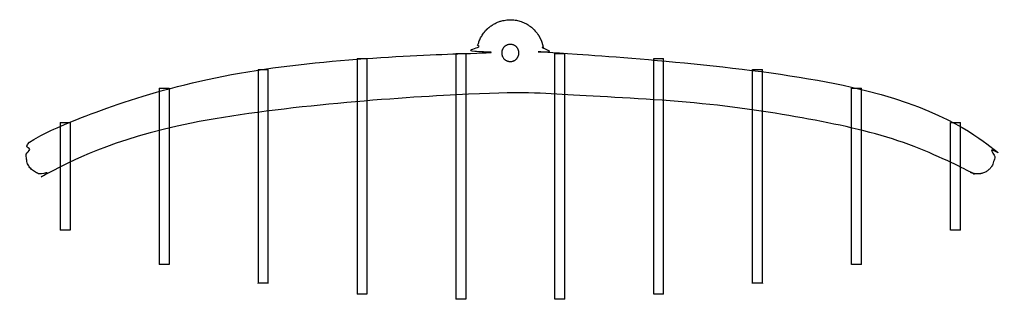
# Model space of a CAD drawing. Header units: millimetres. Extents: x 3713 to 4940, y 1895 to 2756.
# Tile 2 of 20: x 3715.551 to 3716.772, y 1894.813 to 1895.16. Entities that reach past the tile are written whole.
import ezdxf

# ---------------------------------------------------------------- set-up
doc = ezdxf.new("R2010")
doc.units = ezdxf.units.MM
doc.layers.add('MEDIDAS', color=7, linetype='Continuous', true_color=0xffffff)

# ---------------------------------------------------------------- blocks, each defined once
blk = doc.blocks.new('Snow_1.20_lateral2')
at = {"layer": 'MEDIDAS', "color": 5, "lineweight": -3, "true_color": 0x0000ff}
for points, weights, knots in [([(3716.1999, 1895.1262), (3716.1935, 1895.1597), (3716.1594, 1895.1597), (3716.1252, 1895.1597), (3716.1188, 1895.1262), (3716.1173, 1895.1181), (3716.109, 1895.1179), (3715.674, 1895.109), (3715.5655, 1895.0033), (3715.5524, 1894.9905), (3715.5637, 1894.9761), (3715.575, 1894.9616), (3715.5906, 1894.9713), (3715.7452, 1895.0674), (3716.1594, 1895.0674), (3716.5736, 1895.0674), (3716.7282, 1894.9713), (3716.7437, 1894.9616), (3716.755, 1894.9761), (3716.7663, 1894.9905), (3716.7532, 1895.0033), (3716.6447, 1895.109), (3716.2097, 1895.1179), (3716.2015, 1895.1181), (3716.1999, 1895.1262)], [1, 0.770809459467, 1, 0.770809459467, 1, 0.777332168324, 1, 0.792953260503, 0.947375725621, 0.705089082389, 0.947375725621, 0.705089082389, 0.947375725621, 0.832509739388, 1.06547927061, 0.832509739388, 0.947375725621, 0.705089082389, 0.947375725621, 0.705089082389, 0.947375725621, 0.792953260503, 1, 0.777332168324, 1], [64.504387, 64.504387, 64.504387, 70.085656, 70.085656, 75.666925, 75.666925, 77.02769, 77.02769, 78.241955, 78.241955, 81.167466, 81.167466, 84.092977, 84.092977, 85.265617, 85.265617, 86.438257, 86.438257, 89.363767, 89.363767, 92.289278, 92.289278, 93.503543, 93.503543, 94.864308, 94.864308, 94.864308]), ([(3716.1594, 1895.1291), (3716.17, 1895.1291), (3716.17, 1895.1185), (3716.17, 1895.1078), (3716.1594, 1895.1078), (3716.1487, 1895.1078), (3716.1487, 1895.1185), (3716.1487, 1895.1291), (3716.1594, 1895.1291)], [1, 0.707106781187, 1, 0.707106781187, 1, 0.707106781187, 1, 0.707106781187, 1], [-6.536924, -6.536924, -6.536924, -4.902693, -4.902693, -3.268462, -3.268462, -1.634231, -1.634231, 0, 0, 0])]:
    blk.add_rational_spline(points, weights, degree=2, knots=knots, dxfattribs=at)
at = {"layer": 'MEDIDAS', "color": 192, "lineweight": -3, "true_color": 0x7d26cd}
for points, weights in [([(3715.9693, 1895.1114), (3715.9693, 1895.1114), (3715.9693, 1895.1109)], [1, 0.983298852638, 0.968502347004]), ([(3715.9693, 1895.1109), (3715.9693, 1895.106), (3715.9693, 1895.0598)], [0.968502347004, 0.840723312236, 0.854985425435]), ([(3715.9816, 1895.1114), (3715.9816, 1895.1114), (3715.9816, 1895.0608)], [1, 0.840682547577, 0.854684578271]), ([(3716.0919, 1895.1177), (3716.0919, 1895.1177), (3716.0919, 1895.1175)], [1, 0.990331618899, 0.98130154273]), ([(3716.0919, 1895.1175), (3716.0919, 1895.1145), (3716.0919, 1895.0664)], [0.98130154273, 0.843743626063, 0.854306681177]), ([(3716.1042, 1895.1177), (3716.1042, 1895.1177), (3716.1042, 1895.0667)], [1, 0.843478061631, 0.85424655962]), ([(3716.2145, 1895.0667), (3716.2145, 1895.1177), (3716.2145, 1895.1177)], [0.854237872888, 0.843541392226, 1]), ([(3716.2268, 1895.1175), (3716.2268, 1895.1177), (3716.2268, 1895.1177)], [0.980393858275, 0.989844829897, 1]), ([(3716.2268, 1895.0664), (3716.2268, 1895.1143), (3716.2268, 1895.1175)], [0.854310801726, 0.843751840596, 0.980393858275]), ([(3716.3372, 1895.0608), (3716.3372, 1895.1114), (3716.3372, 1895.1114)], [0.854684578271, 0.840682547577, 1]), ([(3716.3494, 1895.1109), (3716.3494, 1895.1114), (3716.3494, 1895.1114)], [0.968305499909, 0.983187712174, 1]), ([(3716.3494, 1895.0598), (3716.3494, 1895.1059), (3716.3494, 1895.1109)], [0.854973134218, 0.84078943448, 0.968305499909]), ([(3715.8467, 1895.0979), (3715.8467, 1895.0979), (3715.8467, 1895.097)], [1, 0.976452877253, 0.956691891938]), ([(3715.8467, 1895.097), (3715.8467, 1895.0905), (3715.8467, 1895.0459)], [0.956691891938, 0.834030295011, 0.857248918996]), ([(3715.8589, 1895.0979), (3715.8589, 1895.0979), (3715.8589, 1895.0477)], [1, 0.833290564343, 0.856357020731]), ([(3716.4598, 1895.0477), (3716.4598, 1895.0979), (3716.4598, 1895.0979)], [0.856357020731, 0.833290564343, 1]), ([(3716.472, 1895.097), (3716.472, 1895.0979), (3716.472, 1895.0979)], [0.956691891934, 0.976452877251, 1]), ([(3716.472, 1895.0459), (3716.472, 1895.0905), (3716.472, 1895.097)], [0.857248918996, 0.834030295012, 0.956691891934]), ([(3715.7241, 1895.0746), (3715.7241, 1895.0746), (3715.7241, 1895.0731)], [1, 0.966450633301, 0.940587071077]), ([(3715.7241, 1895.0731), (3715.7241, 1895.0648), (3715.7241, 1895.022)], [0.940587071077, 0.820776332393, 0.865897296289]), ([(3715.7363, 1895.0746), (3715.7363, 1895.0746), (3715.7363, 1895.025)], [1, 0.816785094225, 0.862784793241]), ([(3716.5824, 1895.025), (3716.5824, 1895.0746), (3716.5824, 1895.0746)], [0.862761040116, 0.816832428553, 1]), ([(3716.5947, 1895.0731), (3716.5947, 1895.0746), (3716.5947, 1895.0746)], [0.940639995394, 0.966484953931, 1]), ([(3716.5947, 1895.022), (3716.5947, 1895.0648), (3716.5947, 1895.0731)], [0.865893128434, 0.820771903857, 0.940639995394]), ([(3715.6014, 1895.032), (3715.6014, 1895.032), (3715.6014, 1895.0287)], [1, 0.938507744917, 0.902835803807]), ([(3715.6014, 1895.0287), (3715.6014, 1895.0165), (3715.6014, 1894.9776)], [0.902835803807, 0.790354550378, 0.934598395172]), ([(3715.6137, 1895.032), (3715.6137, 1895.032), (3715.6137, 1894.984)], [1, 0.763239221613, 0.909250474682]), ([(3716.705, 1894.984), (3716.705, 1895.032), (3716.705, 1895.032)], [0.909250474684, 0.763239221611, 1]), ([(3716.7173, 1895.0287), (3716.7173, 1895.032), (3716.7173, 1895.032)], [0.902835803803, 0.938507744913, 1]), ([(3716.7173, 1894.9776), (3716.7173, 1895.0165), (3716.7173, 1895.0287)], [0.934598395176, 0.790354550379, 0.902835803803])]:
    blk.add_rational_spline(points, weights, degree=2, dxfattribs=at)
for points in [[(3715.9693, 1895.1114), (3715.9724, 1895.1114), (3715.9754, 1895.1114)], [(3715.9754, 1895.1114), (3715.9785, 1895.1114), (3715.9816, 1895.1114)], [(3716.0919, 1895.1177), (3716.0981, 1895.1177), (3716.1042, 1895.1177)], [(3716.2145, 1895.1177), (3716.2207, 1895.1177), (3716.2268, 1895.1177)], [(3716.3372, 1895.1114), (3716.3402, 1895.1114), (3716.3433, 1895.1114)], [(3716.3433, 1895.1114), (3716.3464, 1895.1114), (3716.3494, 1895.1114)], [(3715.8467, 1895.0979), (3715.8498, 1895.0979), (3715.8528, 1895.0979)], [(3715.8528, 1895.0979), (3715.8559, 1895.0979), (3715.8589, 1895.0979)], [(3716.4598, 1895.0979), (3716.4628, 1895.0979), (3716.4659, 1895.0979)], [(3716.4659, 1895.0979), (3716.469, 1895.0979), (3716.472, 1895.0979)], [(3715.7241, 1895.0746), (3715.7271, 1895.0746), (3715.7302, 1895.0746)], [(3715.7302, 1895.0746), (3715.7333, 1895.0746), (3715.7363, 1895.0746)], [(3716.5824, 1895.0746), (3716.5855, 1895.0746), (3716.5885, 1895.0746)], [(3716.5885, 1895.0746), (3716.5916, 1895.0746), (3716.5947, 1895.0746)], [(3715.6014, 1895.032), (3715.6045, 1895.032), (3715.6075, 1895.032)], [(3715.6075, 1895.032), (3715.6106, 1895.032), (3715.6137, 1895.032)], [(3716.705, 1895.032), (3716.7081, 1895.032), (3716.7111, 1895.032)], [(3716.7111, 1895.032), (3716.7142, 1895.032), (3716.7173, 1895.032)], [(3715.6137, 1894.8984), (3715.6076, 1894.8984), (3715.6014, 1894.8984)], [(3716.7173, 1894.8984), (3716.7112, 1894.8984), (3716.705, 1894.8984)], [(3715.7363, 1894.8557), (3715.7302, 1894.8557), (3715.7241, 1894.8557)], [(3716.5947, 1894.8557), (3716.5885, 1894.8557), (3716.5824, 1894.8557)], [(3715.8589, 1894.8324), (3715.8528, 1894.8324), (3715.8467, 1894.8324)], [(3716.472, 1894.8324), (3716.4659, 1894.8324), (3716.4598, 1894.8324)], [(3715.9816, 1894.819), (3715.9754, 1894.819), (3715.9693, 1894.819)], [(3716.3494, 1894.819), (3716.3433, 1894.819), (3716.3372, 1894.819)], [(3716.1042, 1894.8127), (3716.0981, 1894.8127), (3716.0919, 1894.8127)], [(3716.2268, 1894.8127), (3716.2207, 1894.8127), (3716.2145, 1894.8127)]]:
    blk.add_open_spline(points, degree=2, dxfattribs=at)
for points, weights, knots in [([(3715.9816, 1895.0608), (3715.9816, 1895.0196), (3715.9816, 1894.9652), (3715.9816, 1894.819), (3715.9816, 1894.819)], [0.854684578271, 0.86642423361, 1, 0.707106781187, 1], [0.854425, 0.854425, 0.854425, 1.570796, 1.570796, 3.141593, 3.141593, 3.141593]), ([(3716.0919, 1895.0664), (3716.0919, 1895.0231), (3716.0919, 1894.9652), (3716.0919, 1894.8127), (3716.0919, 1894.8127)], [0.854306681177, 0.864056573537, 1, 0.707106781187, 1], [0.841727, 0.841727, 0.841727, 1.570796, 1.570796, 3.141593, 3.141593, 3.141593]), ([(3716.1042, 1895.0667), (3716.1042, 1895.0233), (3716.1042, 1894.9652), (3716.1042, 1894.8127), (3716.1042, 1894.8127)], [0.85424655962, 0.863628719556, 1, 0.707106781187, 1], [0.839432, 0.839432, 0.839432, 1.570796, 1.570796, 3.141593, 3.141593, 3.141593]), ([(3716.2145, 1894.8127), (3716.2145, 1894.8127), (3716.2145, 1894.9652), (3716.2145, 1895.0234), (3716.2145, 1895.0667)], [1, 0.707106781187, 1, 0.86356538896, 0.854237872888], [3.141593, 3.141593, 3.141593, 4.712389, 4.712389, 5.444092, 5.444092, 5.444092]), ([(3716.2268, 1894.8127), (3716.2268, 1894.8127), (3716.2268, 1894.9652), (3716.2268, 1895.0231), (3716.2268, 1895.0664)], [1, 0.707106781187, 1, 0.86408526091, 0.854310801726], [3.141593, 3.141593, 3.141593, 4.712389, 4.712389, 5.441304, 5.441304, 5.441304]), ([(3716.3372, 1894.819), (3716.3372, 1894.819), (3716.3372, 1894.9652), (3716.3372, 1895.0196), (3716.3372, 1895.0608)], [1, 0.707106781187, 1, 0.86642423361, 0.854684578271], [3.141593, 3.141593, 3.141593, 4.712389, 4.712389, 5.42876, 5.42876, 5.42876]), ([(3715.9693, 1895.0598), (3715.9693, 1895.0189), (3715.9693, 1894.9652), (3715.9693, 1894.819), (3715.9693, 1894.819)], [0.854985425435, 0.868034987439, 1, 0.707106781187, 1], [0.863063, 0.863063, 0.863063, 1.570796, 1.570796, 3.141593, 3.141593, 3.141593]), ([(3716.3494, 1894.819), (3716.3494, 1894.819), (3716.3494, 1894.9652), (3716.3494, 1895.0189), (3716.3494, 1895.0598)], [1, 0.707106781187, 1, 0.867972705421, 0.854973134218], [3.141593, 3.141593, 3.141593, 4.712389, 4.712389, 5.420456, 5.420456, 5.420456]), ([(3715.8467, 1895.0459), (3715.8467, 1895.0102), (3715.8467, 1894.9652), (3715.8467, 1894.8324), (3715.8467, 1894.8324)], [0.857248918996, 0.876817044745, 1, 0.707106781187, 1], [0.910162, 0.910162, 0.910162, 1.570796, 1.570796, 3.141593, 3.141593, 3.141593]), ([(3715.8589, 1895.0477), (3715.8589, 1895.0115), (3715.8589, 1894.9652), (3715.8589, 1894.8324), (3715.8589, 1894.8324)], [0.856357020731, 0.873816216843, 1, 0.707106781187, 1], [0.894068, 0.894068, 0.894068, 1.570796, 1.570796, 3.141593, 3.141593, 3.141593]), ([(3716.4598, 1894.8324), (3716.4598, 1894.8324), (3716.4598, 1894.9652), (3716.4598, 1895.0115), (3716.4598, 1895.0477)], [1, 0.707106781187, 1, 0.873816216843, 0.856357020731], [3.141593, 3.141593, 3.141593, 4.712389, 4.712389, 5.389117, 5.389117, 5.389117]), ([(3716.472, 1894.8324), (3716.472, 1894.8324), (3716.472, 1894.9652), (3716.472, 1895.0102), (3716.472, 1895.0459)], [1, 0.707106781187, 1, 0.876817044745, 0.857248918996], [3.141593, 3.141593, 3.141593, 4.712389, 4.712389, 5.373023, 5.373023, 5.373023]), ([(3715.7363, 1895.025), (3715.7363, 1894.9977), (3715.7363, 1894.9652), (3715.7363, 1894.8557), (3715.7363, 1894.8557)], [0.862784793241, 0.890321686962, 1, 0.707106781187, 1], [0.982588, 0.982588, 0.982588, 1.570796, 1.570796, 3.141593, 3.141593, 3.141593]), ([(3716.5824, 1894.8557), (3716.5824, 1894.8557), (3716.5824, 1894.9652), (3716.5824, 1894.9978), (3716.5824, 1895.025)], [1, 0.707106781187, 1, 0.890274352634, 0.862761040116], [3.141593, 3.141593, 3.141593, 4.712389, 4.712389, 5.300851, 5.300851, 5.300851]), ([(3715.7241, 1895.022), (3715.7241, 1894.9958), (3715.7241, 1894.9652), (3715.7241, 1894.8557), (3715.7241, 1894.8557)], [0.865897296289, 0.896070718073, 1, 0.707106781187, 1], [1.01342, 1.01342, 1.01342, 1.570796, 1.570796, 3.141593, 3.141593, 3.141593]), ([(3716.5947, 1894.8557), (3716.5947, 1894.8557), (3716.5947, 1894.9652), (3716.5947, 1894.9958), (3716.5947, 1895.022)], [1, 0.707106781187, 1, 0.89606353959, 0.865893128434], [3.141593, 3.141593, 3.141593, 4.712389, 4.712389, 5.269804, 5.269804, 5.269804]), ([(3715.6014, 1894.9776), (3715.6014, 1894.9715), (3715.6014, 1894.9652), (3715.6014, 1894.8984), (3715.6014, 1894.8984)], [0.934598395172, 0.96249725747, 1, 0.707106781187, 1], [1.369668, 1.369668, 1.369668, 1.570796, 1.570796, 3.141593, 3.141593, 3.141593]), ([(3715.6137, 1894.984), (3715.6137, 1894.9748), (3715.6137, 1894.9652), (3715.6137, 1894.8984), (3715.6137, 1894.8984)], [0.909250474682, 0.943867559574, 1, 0.707106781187, 1], [1.269756, 1.269756, 1.269756, 1.570796, 1.570796, 3.141593, 3.141593, 3.141593]), ([(3716.705, 1894.8984), (3716.705, 1894.8984), (3716.705, 1894.9652), (3716.705, 1894.9748), (3716.705, 1894.984)], [1, 0.707106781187, 1, 0.943867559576, 0.909250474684], [3.141593, 3.141593, 3.141593, 4.712389, 4.712389, 5.013429, 5.013429, 5.013429]), ([(3716.7173, 1894.8984), (3716.7173, 1894.8984), (3716.7173, 1894.9652), (3716.7173, 1894.9715), (3716.7173, 1894.9776)], [1, 0.707106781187, 1, 0.962497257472, 0.934598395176], [3.141593, 3.141593, 3.141593, 4.712389, 4.712389, 4.913517, 4.913517, 4.913517])]:
    blk.add_rational_spline(points, weights, degree=2, knots=knots, dxfattribs=at)

msp = doc.modelspace()

# ---------------------------------------------------------------- block references
msp.add_blockref('Snow_1.20_lateral2', (0, 0))

doc.saveas('drawing.dxf')
